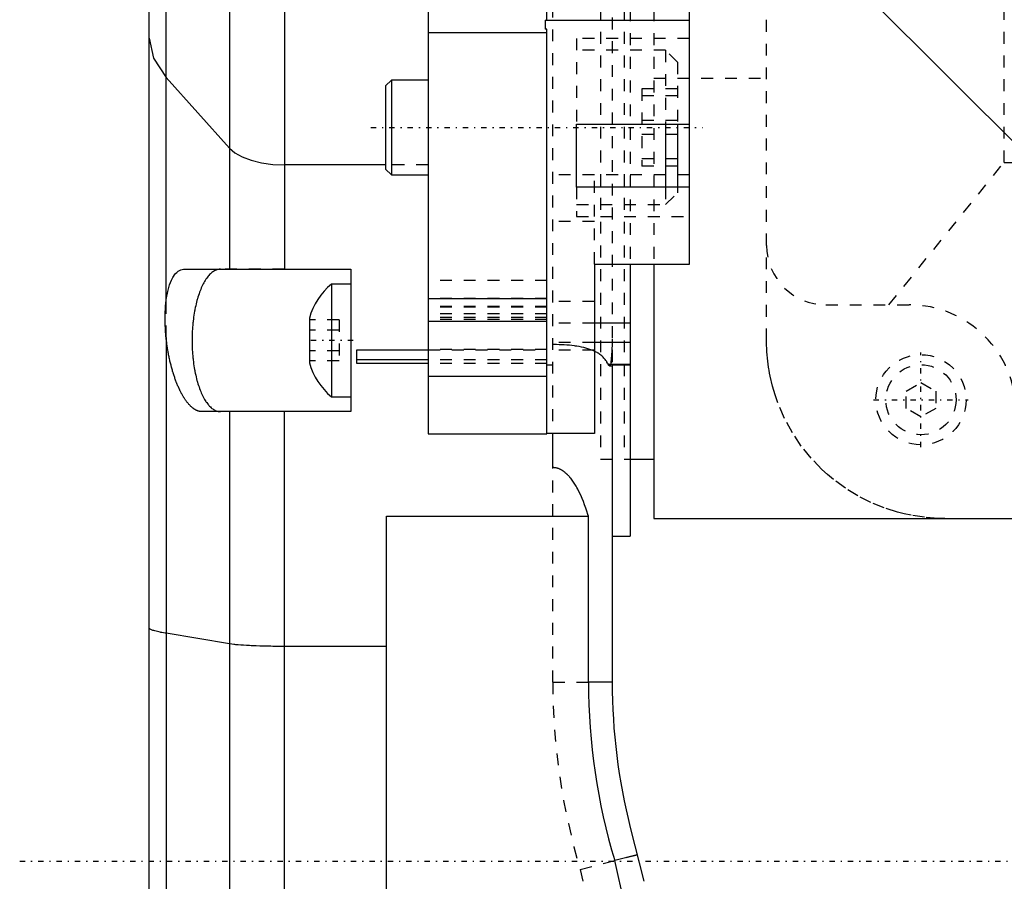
# Model space of a CAD drawing. Extents: x -128 to 128, y -5 to 906.
# Tile 12 of 21: x -120 to -37, y 644 to 717. Entities that reach past the tile are written whole.
import ezdxf

# ---------------------------------------------------------------- set-up
doc = ezdxf.new("R2010")
doc.units = 0
doc.linetypes.add('CENTER', pattern=[1.5, 0.45, -0.5, 0.05, -0.5])
doc.linetypes.add('DASHED', pattern=[2, 1, -1])
for name, color, linetype in [('AM_0', 7, 'CONTINUOUS'), ('AM_3', 7, 'DASHED'), ('AM_7', 7, 'CENTER')]:
    doc.layers.add(name, color=color, linetype=linetype)

msp = doc.modelspace()

# ---------------------------------------------------------------- linework, layer by layer
at = {"layer": 'AM_0', "color": 7, "linetype": 'CONTINUOUS'}
for p, q in [((-97.6, 786.121), (-97.6, 696)), ((-102.243, 782.768), (-102.243, 696)), ((-75.5, 716.977), (-75.5, 771.499)), ((-107.572, 693.317), (-107.572, 770.022)), ((-109, 289.9), (-109, 762.6)), ((-85.5, 734.263), (-85.5, 682.144)), ((-63.5, 696.433), (-63.5, 719.886)), ((-34.466, 704.964), (-49.136, 719.634)), ((-75.65, 716.977), (-75.65, 716.237)), ((-75.65, 716.977), (-75.5, 716.977)), ((-75.65, 716.97), (-63.5, 716.97)), ((-75.5, 715.919), (-85.5, 715.919)), ((-75.5, 716.237), (-75.65, 716.237)), ((-75.5, 682.144), (-75.5, 716.237)), ((-102.243, 706.193), (-107.572, 712.142)), ((-88.6, 711.94), (-89.1, 711.44)), ((-85.5, 711.94), (-88.6, 711.94)), ((-88.6, 711.94), (-88.6, 703.94)), ((-89.1, 711.44), (-89.1, 704.44)), ((-73, 708.228), (-63.5, 708.228)), ((-73, 702.901), (-73, 708.228)), ((-65.5, 708.228), (-65.5, 702.901)), ((-64.5, 708.228), (-64.5, 702.9)), ((-89.1, 704.79), (-97.6, 704.79)), ((-89.1, 704.44), (-88.6, 703.94)), ((-88.6, 703.94), (-85.5, 703.94)), ((-63.5, 702.901), (-73, 702.901)), ((-106.044, 696), (-92, 696)), ((-92, 696), (-92, 684)), ((-71.5, 696.433), (-63.5, 696.433)), ((-71.5, 696.433), (-71.5, 682.157)), ((-68.5, 696.433), (-68.5, 673.5)), ((-66.5, 696.433), (-66.5, 675)), ((-92, 694.75), (-93.646, 694.75)), ((-93.646, 694.75), (-93.646, 685.25)), ((-85.5, 693.521), (-75.5, 693.521)), ((-95.5, 691.879), (-95.5, 688.121)), ((-85.5, 691.629), (-75.5, 691.629)), ((-68.5, 691.446), (-71.5, 691.446)), ((-107.572, 690.25), (-107.572, 282.478)), ((-91.5, 688.042), (-91.5, 689.209)), ((-91.5, 689.209), (-85.5, 689.209)), ((-68.5, 689.812), (-71.5, 689.812)), ((-85.5, 688.366), (-91.5, 688.366)), ((-85.5, 688.042), (-91.5, 688.042)), ((-68.5, 687.977), (-70.332, 687.977)), ((-70.225, 687.869), (-70, 687.869)), ((-70, 687.922), (-70, 661.2)), ((-68.5, 687.922), (-70, 687.922)), ((-75.5, 686.97), (-85.5, 686.97)), ((-75.5, 686.961), (-85.5, 686.961)), ((-93.646, 685.25), (-92, 685.25)), ((-92, 684), (-104.565, 684)), ((-102.243, 684), (-102.243, 581)), ((-97.6, 581), (-97.6, 684)), ((-85.5, 682.144), (-75.5, 682.144)), ((-71.5, 682.157), (-75.5, 682.157)), ((-75, 679.285), (-75, 682.157)), ((-68.5, 680), (-66.5, 680)), ((-89, 675.18), (-72, 675.18)), ((-89, 342.76), (-89, 675.18)), ((-72, 661.2), (-72, 675.18)), ((-66.5, 675), (-33.265, 675)), ((-70, 673.5), (-68.5, 673.5)), ((-102.243, 664.436), (-107.572, 665.326)), ((-89, 664.22), (-97.6, 664.22)), ((-70, 661.2), (-72, 661.2)), ((-68.478, 648.959), (-67.335, 644.43)), ((-67.902, 646.675), (-69.783, 646.178)), ((-60.2, 604), (-69.783, 646.178))]:
    msp.add_line(p, q, dxfattribs=at)
for points in [[(-109, 715.454), (-108.64, 713.768), (-107.572, 712.142)], [(-102.243, 706.193), (-101.786, 705.801), (-101.165, 705.456), (-100.404, 705.174), (-99.533, 704.963), (-98.586, 704.834), (-97.6, 704.79)]]:
    msp.add_lwpolyline(points, dxfattribs=at)
for points in [[(-107.572, 693.317, 0), (-107.553, 693.458, 0), (-107.511, 693.73, 0), (-107.462, 693.991, 0), (-107.435, 694.116, 0), (-107.406, 694.238, 0), (-107.343, 694.471, 0), (-107.275, 694.687, 0), (-107.202, 694.888, 0), (-107.123, 695.071, 0), (-107.04, 695.237, 0), (-106.998, 695.313, 0), (-106.954, 695.384, 0), (-106.864, 695.516, 0), (-106.769, 695.633, 0), (-106.668, 695.736, 0), (-106.563, 695.822, 0), (-106.453, 695.892, 0), (-106.397, 695.921, 0), (-106.34, 695.945, 0), (-106.224, 695.98, 0), (-106.104, 695.998, 0), (-106.044, 696, 0)], [(-107.572, 690.25, 0), (-107.581, 690.341, 0), (-107.597, 690.521, 0), (-107.612, 690.701, 0), (-107.618, 690.791, 0), (-107.624, 690.881, 0), (-107.634, 691.06, 0), (-107.642, 691.238, 0), (-107.649, 691.415, 0), (-107.653, 691.591, 0), (-107.655, 691.766, 0), (-107.655, 691.852, 0), (-107.655, 691.938, 0), (-107.653, 692.11, 0), (-107.649, 692.279, 0), (-107.642, 692.445, 0), (-107.634, 692.61, 0), (-107.624, 692.772, 0), (-107.618, 692.852, 0), (-107.612, 692.931, 0), (-107.597, 693.088, 0), (-107.581, 693.241, 0), (-107.572, 693.317, 0)], [(-104.565, 684, 0), (-104.582, 684, 0), (-104.616, 684.001, 0), (-104.651, 684.004, 0), (-104.668, 684.006, 0), (-104.686, 684.008, 0), (-104.72, 684.013, 0), (-104.755, 684.02, 0), (-104.79, 684.028, 0), (-104.824, 684.037, 0), (-104.859, 684.047, 0), (-104.876, 684.053, 0), (-104.894, 684.059, 0), (-104.928, 684.072, 0), (-104.963, 684.086, 0), (-104.997, 684.101, 0), (-105.032, 684.117, 0), (-105.066, 684.135, 0), (-105.083, 684.144, 0), (-105.1, 684.153, 0), (-105.134, 684.173, 0), (-105.168, 684.194, 0), (-105.185, 684.205, 0), (-105.201, 684.216, 0), (-105.235, 684.239, 0), (-105.269, 684.263, 0), (-105.286, 684.275, 0), (-105.303, 684.288, 0), (-105.337, 684.315, 0), (-105.371, 684.343, 0), (-105.405, 684.372, 0), (-105.439, 684.402, 0), (-105.474, 684.434, 0), (-105.491, 684.45, 0), (-105.508, 684.467, 0), (-105.543, 684.501, 0), (-105.577, 684.537, 0), (-105.612, 684.574, 0), (-105.647, 684.612, 0), (-105.681, 684.652, 0), (-105.699, 684.672, 0), (-105.716, 684.692, 0), (-105.751, 684.734, 0), (-105.785, 684.777, 0), (-105.82, 684.822, 0), (-105.854, 684.867, 0), (-105.888, 684.914, 0), (-105.905, 684.938, 0), (-105.923, 684.962, 0), (-105.957, 685.011, 0), (-105.991, 685.062, 0), (-106.025, 685.113, 0), (-106.058, 685.166, 0), (-106.092, 685.22, 0), (-106.109, 685.247, 0), (-106.125, 685.275, 0), (-106.158, 685.331, 0), (-106.191, 685.388, 0), (-106.224, 685.446, 0), (-106.257, 685.506, 0), (-106.289, 685.566, 0), (-106.305, 685.596, 0), (-106.321, 685.627, 0), (-106.353, 685.69, 0), (-106.385, 685.753, 0), (-106.401, 685.785, 0), (-106.416, 685.817, 0), (-106.448, 685.882, 0), (-106.478, 685.948, 0), (-106.494, 685.982, 0), (-106.509, 686.015, 0), (-106.539, 686.083, 0), (-106.569, 686.151, 0), (-106.599, 686.221, 0), (-106.628, 686.291, 0), (-106.657, 686.361, 0), (-106.671, 686.397, 0), (-106.685, 686.433, 0), (-106.713, 686.505, 0), (-106.741, 686.578, 0), (-106.768, 686.651, 0), (-106.795, 686.725, 0), (-106.822, 686.8, 0), (-106.835, 686.837, 0), (-106.848, 686.874, 0), (-106.874, 686.95, 0), (-106.899, 687.026, 0), (-106.924, 687.102, 0), (-106.949, 687.178, 0), (-106.973, 687.256, 0), (-106.985, 687.295, 0), (-106.997, 687.334, 0), (-107.021, 687.414, 0), (-107.044, 687.494, 0), (-107.067, 687.575, 0), (-107.09, 687.658, 0), (-107.113, 687.741, 0), (-107.124, 687.783, 0), (-107.135, 687.825, 0), (-107.157, 687.91, 0), (-107.179, 687.996, 0), (-107.2, 688.082, 0), (-107.221, 688.169, 0), (-107.242, 688.257, 0), (-107.252, 688.302, 0), (-107.262, 688.346, 0), (-107.282, 688.435, 0), (-107.301, 688.525, 0), (-107.311, 688.57, 0), (-107.32, 688.615, 0), (-107.339, 688.706, 0), (-107.357, 688.798, 0), (-107.365, 688.844, 0), (-107.374, 688.89, 0), (-107.391, 688.982, 0), (-107.408, 689.075, 0), (-107.424, 689.168, 0), (-107.44, 689.261, 0), (-107.455, 689.355, 0), (-107.462, 689.402, 0), (-107.469, 689.449, 0), (-107.483, 689.543, 0), (-107.497, 689.637, 0), (-107.51, 689.731, 0), (-107.522, 689.825, 0), (-107.534, 689.92, 0), (-107.54, 689.967, 0), (-107.546, 690.014, 0), (-107.556, 690.109, 0), (-107.567, 690.203, 0), (-107.572, 690.25, 0)], [(-70.332, 687.977, 0), (-70.352, 688.017, 0), (-70.394, 688.097, 0), (-70.439, 688.173, 0), (-70.463, 688.211, 0), (-70.487, 688.248, 0), (-70.536, 688.32, 0), (-70.589, 688.389, 0), (-70.643, 688.455, 0), (-70.699, 688.519, 0), (-70.758, 688.58, 0), (-70.788, 688.61, 0), (-70.82, 688.64, 0), (-70.886, 688.7, 0), (-70.957, 688.758, 0), (-71.032, 688.815, 0), (-71.11, 688.871, 0), (-71.192, 688.924, 0), (-71.234, 688.95, 0), (-71.277, 688.975, 0), (-71.365, 689.024, 0), (-71.455, 689.07, 0), (-71.5, 689.092, 0)], [(-70.225, 687.869, 0), (-70.227, 687.869, 0), (-70.233, 687.87, 0), (-70.239, 687.871, 0), (-70.242, 687.872, 0), (-70.245, 687.873, 0), (-70.251, 687.876, 0), (-70.257, 687.879, 0), (-70.263, 687.883, 0), (-70.269, 687.888, 0), (-70.275, 687.893, 0), (-70.278, 687.896, 0), (-70.281, 687.9, 0), (-70.287, 687.906, 0), (-70.293, 687.914, 0), (-70.3, 687.922, 0), (-70.306, 687.931, 0), (-70.312, 687.94, 0), (-70.315, 687.945, 0), (-70.318, 687.95, 0), (-70.323, 687.96, 0), (-70.329, 687.971, 0), (-70.332, 687.977, 0)], [(-72, 675.18, 0), (-72.043, 675.321, 0), (-72.133, 675.601, 0), (-72.227, 675.879, 0), (-72.275, 676.016, 0), (-72.325, 676.153, 0), (-72.429, 676.424, 0), (-72.538, 676.692, 0), (-72.654, 676.956, 0), (-72.777, 677.217, 0), (-72.908, 677.473, 0), (-72.977, 677.599, 0), (-73.048, 677.725, 0), (-73.206, 677.981, 0), (-73.383, 678.237, 0), (-73.494, 678.382, 0), (-73.527, 678.422, 0), (-73.561, 678.462, 0), (-73.577, 678.482, 0), (-73.594, 678.502, 0), (-73.629, 678.541, 0), (-73.664, 678.58, 0), (-73.699, 678.617, 0), (-73.735, 678.655, 0), (-73.771, 678.691, 0), (-73.789, 678.709, 0), (-73.808, 678.727, 0), (-73.845, 678.762, 0), (-73.882, 678.796, 0), (-73.92, 678.829, 0), (-73.958, 678.862, 0), (-73.997, 678.893, 0), (-74.016, 678.908, 0), (-74.036, 678.923, 0), (-74.076, 678.953, 0), (-74.115, 678.981, 0), (-74.135, 678.995, 0), (-74.156, 679.009, 0), (-74.197, 679.036, 0), (-74.24, 679.062, 0), (-74.262, 679.075, 0), (-74.285, 679.087, 0), (-74.33, 679.112, 0), (-74.377, 679.135, 0), (-74.424, 679.157, 0), (-74.473, 679.178, 0), (-74.522, 679.197, 0), (-74.546, 679.206, 0), (-74.571, 679.215, 0), (-74.621, 679.23, 0), (-74.672, 679.244, 0), (-74.723, 679.256, 0), (-74.774, 679.266, 0), (-74.825, 679.274, 0), (-74.85, 679.277, 0), (-74.875, 679.279, 0), (-74.926, 679.283, 0), (-74.975, 679.285, 0), (-75, 679.285, 0)], [(-107.572, 665.326, 0), (-107.649, 665.339, 0), (-107.798, 665.365, 0), (-107.938, 665.391, 0), (-108.005, 665.404, 0), (-108.07, 665.417, 0), (-108.193, 665.443, 0), (-108.307, 665.469, 0), (-108.413, 665.496, 0), (-108.51, 665.522, 0), (-108.599, 665.549, 0), (-108.64, 665.562, 0), (-108.678, 665.575, 0), (-108.749, 665.602, 0), (-108.812, 665.629, 0), (-108.865, 665.656, 0), (-108.909, 665.683, 0), (-108.945, 665.71, 0), (-108.96, 665.723, 0), (-108.972, 665.736, 0), (-108.99, 665.763, 0), (-108.999, 665.79, 0), (-109, 665.804, 0)], [(-97.6, 664.22, 0), (-97.766, 664.22, 0), (-98.096, 664.222, 0), (-98.423, 664.225, 0), (-98.586, 664.227, 0), (-98.747, 664.229, 0), (-99.066, 664.235, 0), (-99.379, 664.243, 0), (-99.684, 664.251, 0), (-99.98, 664.262, 0), (-100.265, 664.273, 0), (-100.403, 664.279, 0), (-100.538, 664.286, 0), (-100.799, 664.3, 0), (-101.046, 664.315, 0), (-101.278, 664.331, 0), (-101.494, 664.348, 0), (-101.693, 664.367, 0), (-101.786, 664.376, 0), (-101.874, 664.386, 0), (-102.036, 664.405, 0), (-102.179, 664.426, 0), (-102.243, 664.436, 0)]]:
    msp.add_polyline3d(points, dxfattribs=at)
for centre, radius, start, end in [((-89.961, 690.336), 5.75, 129.85955, 164.43394), ((-89.961, 689.664), 5.75, 195.56606, 230.14045), ((-20, 661.2), 52, 180, 196.79139), ((-20, 661.2), 50, 180, 194.17153)]:
    msp.add_arc(centre, radius, start, end, dxfattribs=at)
at = {"layer": 'AM_3', "color": 6, "linetype": 'DASHED'}
for p, q in [((-71, 780), (-71, 680)), ((-69, 780), (-69, 680)), ((-37, 705), (-37, 741)), ((-57, 690), (-57, 728.524)), ((-75, 661.2), (-75, 721.2)), ((-70, 721.2), (-70, 686.454)), ((-68.5, 719.886), (-68.5, 696.433)), ((-66.5, 719.886), (-66.5, 696.433)), ((-63.5, 715.44), (-73, 715.44)), ((-73, 715.44), (-73, 708.228)), ((-65.5, 714.44), (-73, 714.44)), ((-64.5, 713.44), (-65.5, 714.44)), ((-65.5, 714.44), (-65.5, 708.228)), ((-64.5, 713.44), (-64.5, 708.228)), ((-66.5, 712.084), (-57, 712.084)), ((-67.5, 711.195), (-67.5, 704.685)), ((-64.5, 711.195), (-67.5, 711.195)), ((-64.5, 710.593), (-67.5, 710.593)), ((-64.5, 708.541), (-67.5, 708.541)), ((-64.5, 707.338), (-67.5, 707.338)), ((-64.5, 705.286), (-67.5, 705.286)), ((-46.691, 693), (-37, 705)), ((-37, 705), (37, 705)), ((-85.5, 704.79), (-89.1, 704.79)), ((-64.5, 704.685), (-67.5, 704.685)), ((-63.5, 703.944), (-75.5, 703.944)), ((-71.5, 696.433), (-71.5, 703.944)), ((-73, 702.901), (-73, 700.44)), ((-65.5, 702.901), (-65.5, 701.44)), ((-65.5, 701.44), (-64.5, 702.44)), ((-64.5, 702.9), (-64.5, 702.44)), ((-73, 701.44), (-65.5, 701.44)), ((-71.5, 700.015), (-75.5, 700.015)), ((-73, 700.44), (-63.5, 700.44)), ((-97.6, 696), (-102.985, 696)), ((-75.5, 695.059), (-85.5, 695.059)), ((-107.572, 690.25), (-107.572, 693.317)), ((-75.5, 693.528), (-85.5, 693.528)), ((-71.5, 693.289), (-75.5, 693.289)), ((-75.5, 692.87), (-85.5, 692.87)), ((-75.5, 692.801), (-85.5, 692.801)), ((-52, 693), (-45, 693)), ((-93, 691.732), (-95.5, 691.732)), ((-93, 691.732), (-93, 688.268)), ((-75.5, 692.239), (-85.5, 692.239)), ((-75.5, 691.92), (-85.5, 691.92)), ((-75.5, 691.762), (-85.5, 691.762)), ((-93, 690.866), (-95.5, 690.866)), ((-71.5, 691.446), (-75.5, 691.446)), ((-93, 689.134), (-95.5, 689.134)), ((-75.5, 689.226), (-85.5, 689.226)), ((-85.5, 689.209), (-75.5, 689.209)), ((-71.5, 689.183), (-75.5, 689.183)), ((-71.5, 689.812), (-75, 689.812)), ((-93, 688.268), (-95.5, 688.268)), ((-75.5, 688.366), (-85.5, 688.366)), ((-75.5, 688.042), (-85.5, 688.042)), ((-75, 687.924), (-75.5, 687.924)), ((-70, 688.136), (-70.109, 688.136)), ((-45.25, 685.722), (-44, 686.443)), ((-44, 686.443), (-42.75, 685.722)), ((-45.25, 684.278), (-45.25, 685.722)), ((-42.75, 685.722), (-42.75, 684.278)), ((-44, 683.557), (-45.25, 684.278)), ((-42.75, 684.278), (-44, 683.557)), ((-101.265, 684), (-102.985, 684)), ((-97.6, 684), (-100.737, 684)), ((-71, 680), (-68.5, 680)), ((-69, 680), (-68.5, 680)), ((-75, 661.2), (-72, 661.2)), ((-72.685, 645.413), (-67.902, 646.675)), ((-72.685, 645.413), (-54.701, 566.252))]:
    msp.add_line(p, q, dxfattribs=at)
for points in [[(-102.985, 696, 0), (-103.019, 695.999, 0), (-103.089, 695.994, 0), (-103.159, 695.984, 0), (-103.194, 695.977, 0), (-103.228, 695.969, 0), (-103.298, 695.949, 0), (-103.367, 695.923, 0), (-103.435, 695.893, 0), (-103.504, 695.858, 0), (-103.571, 695.818, 0), (-103.605, 695.796, 0), (-103.639, 695.772, 0), (-103.706, 695.722, 0), (-103.772, 695.667, 0), (-103.837, 695.608, 0), (-103.902, 695.543, 0), (-103.966, 695.474, 0), (-103.998, 695.438, 0), (-104.029, 695.4, 0), (-104.092, 695.322, 0), (-104.153, 695.239, 0), (-104.184, 695.196, 0), (-104.214, 695.152, 0), (-104.273, 695.06, 0), (-104.331, 694.964, 0), (-104.36, 694.915, 0), (-104.388, 694.864, 0), (-104.444, 694.76, 0), (-104.499, 694.652, 0), (-104.552, 694.54, 0), (-104.605, 694.424, 0), (-104.655, 694.304, 0), (-104.68, 694.243, 0), (-104.705, 694.18, 0), (-104.753, 694.054, 0), (-104.799, 693.923, 0), (-104.844, 693.789, 0), (-104.887, 693.653, 0), (-104.929, 693.513, 0), (-104.949, 693.441, 0), (-104.969, 693.37, 0), (-105.007, 693.224, 0), (-105.044, 693.075, 0), (-105.078, 692.924, 0), (-105.112, 692.77, 0), (-105.143, 692.615, 0), (-105.158, 692.536, 0), (-105.172, 692.456, 0), (-105.2, 692.296, 0), (-105.226, 692.134, 0), (-105.25, 691.97, 0), (-105.272, 691.804, 0), (-105.292, 691.637, 0), (-105.301, 691.553, 0), (-105.31, 691.468, 0), (-105.326, 691.299, 0), (-105.34, 691.128, 0), (-105.352, 690.956, 0), (-105.362, 690.783, 0), (-105.37, 690.61, 0), (-105.373, 690.523, 0), (-105.376, 690.436, 0), (-105.38, 690.262, 0), (-105.382, 690.087, 0), (-105.383, 690, 0), (-105.382, 689.913, 0), (-105.38, 689.738, 0), (-105.376, 689.564, 0), (-105.373, 689.477, 0), (-105.37, 689.39, 0), (-105.362, 689.217, 0), (-105.352, 689.044, 0), (-105.34, 688.872, 0), (-105.326, 688.701, 0), (-105.31, 688.532, 0), (-105.301, 688.447, 0), (-105.292, 688.363, 0), (-105.272, 688.196, 0), (-105.25, 688.03, 0), (-105.226, 687.866, 0), (-105.2, 687.704, 0), (-105.172, 687.544, 0), (-105.158, 687.464, 0), (-105.143, 687.385, 0), (-105.112, 687.23, 0), (-105.078, 687.076, 0), (-105.044, 686.925, 0), (-105.007, 686.776, 0), (-104.969, 686.63, 0), (-104.949, 686.559, 0), (-104.929, 686.487, 0), (-104.887, 686.347, 0), (-104.844, 686.211, 0), (-104.799, 686.077, 0), (-104.753, 685.946, 0), (-104.705, 685.82, 0), (-104.68, 685.757, 0), (-104.655, 685.696, 0), (-104.605, 685.576, 0), (-104.552, 685.46, 0), (-104.499, 685.348, 0), (-104.444, 685.24, 0), (-104.388, 685.136, 0), (-104.36, 685.085, 0), (-104.331, 685.036, 0), (-104.273, 684.94, 0), (-104.214, 684.848, 0), (-104.184, 684.804, 0), (-104.153, 684.761, 0), (-104.092, 684.678, 0), (-104.029, 684.6, 0), (-103.998, 684.562, 0), (-103.966, 684.526, 0), (-103.902, 684.457, 0), (-103.837, 684.392, 0), (-103.772, 684.333, 0), (-103.706, 684.278, 0), (-103.639, 684.228, 0), (-103.605, 684.204, 0), (-103.571, 684.182, 0), (-103.504, 684.142, 0), (-103.435, 684.107, 0), (-103.367, 684.077, 0), (-103.298, 684.051, 0), (-103.228, 684.031, 0), (-103.194, 684.023, 0), (-103.159, 684.016, 0), (-103.089, 684.006, 0), (-103.019, 684.001, 0), (-102.985, 684, 0)], [(-70, 690.111, 0), (-70.003, 689.78, 0), (-70.027, 689.118, 0), (-70.076, 688.462, 0), (-70.109, 688.136, 0)], [(-42, 675, 0), (-42.561, 675.01, 0), (-43.692, 675.096, 0), (-44.832, 675.27, 0), (-45.402, 675.391, 0), (-45.971, 675.535, 0), (-47.102, 675.894, 0), (-48.217, 676.349, 0), (-49.306, 676.9, 0), (-50.362, 677.547, 0), (-51.376, 678.291, 0), (-51.864, 678.7, 0), (-52.339, 679.132, 0), (-53.241, 680.068, 0), (-54.073, 681.098, 0), (-54.825, 682.221, 0), (-55.487, 683.435, 0), (-56.047, 684.74, 0), (-56.285, 685.426, 0), (-56.493, 686.133, 0), (-56.694, 686.987, 0), (-56.743, 687.236, 0), (-56.788, 687.488, 0), (-56.809, 687.615, 0), (-56.829, 687.742, 0), (-56.866, 687.998, 0), (-56.898, 688.257, 0), (-56.927, 688.519, 0), (-56.951, 688.783, 0), (-56.97, 689.049, 0), (-56.978, 689.183, 0), (-56.984, 689.318, 0), (-56.994, 689.589, 0), (-56.999, 689.862, 0), (-57, 690, 0)], [(-71.5, 689.092, 0), (-71.575, 689.126, 0), (-71.727, 689.19, 0), (-71.884, 689.248, 0), (-71.965, 689.275, 0), (-72.048, 689.302, 0), (-72.221, 689.352, 0), (-72.402, 689.398, 0), (-72.589, 689.439, 0), (-72.783, 689.477, 0), (-72.982, 689.51, 0), (-73.083, 689.525, 0), (-73.186, 689.539, 0), (-73.394, 689.565, 0), (-73.606, 689.587, 0), (-73.819, 689.605, 0), (-74.035, 689.62, 0), (-74.251, 689.632, 0), (-74.359, 689.636, 0), (-74.467, 689.64, 0), (-74.682, 689.646, 0), (-74.895, 689.648, 0), (-75, 689.649, 0)], [(-70.109, 688.136, 0), (-70.111, 688.123, 0), (-70.114, 688.096, 0), (-70.118, 688.071, 0), (-70.12, 688.059, 0), (-70.122, 688.047, 0), (-70.127, 688.025, 0), (-70.132, 688.004, 0), (-70.137, 687.984, 0), (-70.143, 687.966, 0), (-70.149, 687.949, 0), (-70.152, 687.941, 0), (-70.156, 687.933, 0), (-70.163, 687.919, 0), (-70.17, 687.906, 0), (-70.178, 687.896, 0), (-70.186, 687.887, 0), (-70.194, 687.88, 0), (-70.198, 687.877, 0), (-70.203, 687.875, 0), (-70.211, 687.871, 0), (-70.22, 687.869, 0), (-70.225, 687.869, 0)]]:
    msp.add_polyline3d(points, dxfattribs=at)
for radius in [3.8, 2.954]:
    msp.add_circle((-44, 685), radius, dxfattribs=at)
for centre, radius, start, end in [((-52, 698), 5, 180, 270), ((-45, 684), 9, 0, 90), ((-20, 661.2), 55, 180, 196.68096)]:
    msp.add_arc(centre, radius, start, end, dxfattribs=at)
at = {"layer": 'AM_7', "color": 4, "linetype": 'CENTER'}
for p, q in [((-90.33, 707.94), (-62.4, 707.94)), ((-91.825, 690), (-95.675, 690)), ((-44, 681.01), (-44, 688.99)), ((-47.99, 685), (-40.01, 685)), ((-119.9, 646.115), (119.9, 646.115))]:
    msp.add_line(p, q, dxfattribs=at)

doc.saveas('drawing.dxf')
